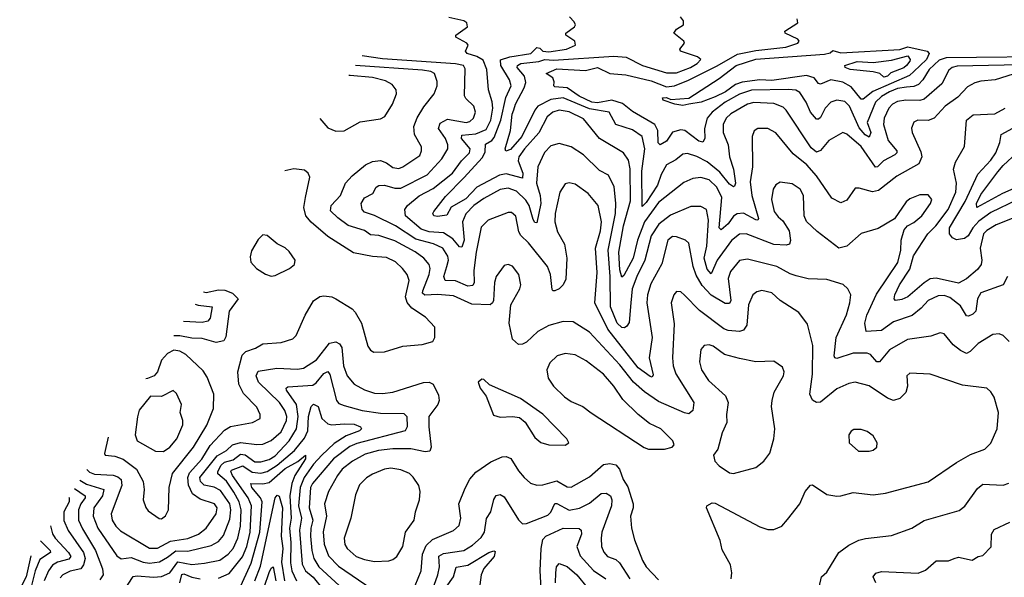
# Model space of a CAD drawing. Extents: x 1246169 to 1426871, y 660025 to 763458.
# Tile 119 of 256: x 1282355 to 1287211, y 717763 to 720511. Entities that reach past the tile are written whole.
import ezdxf

# ---------------------------------------------------------------- set-up
doc = ezdxf.new("R2010")
doc.units = 0

msp = doc.modelspace()

# ---------------------------------------------------------------- linework, layer by layer
at = {"layer": '0CON20XD'}
for points in [[(1285365.8, 719775.8), (1285358.1, 719818.1), (1285333.8, 719855), (1285215.4, 719925), (1285135, 720023.1), (1285065, 720057.1), (1285015, 720064.3), (1284985, 720054.8), (1284957, 720033), (1284915, 719953.4), (1284844.3, 719875), (1284817.2, 719835), (1284813, 719815), (1284836.5, 719755), (1284835, 719729.1), (1284755, 719750.9), (1284721.8, 719745), (1284609.6, 719685), (1284555, 719627.5), (1284482.7, 719587.3), (1284461.9, 719548.1), (1284415, 719541), (1284398.1, 719545), (1284392.9, 719555), (1284397.5, 719565), (1284455, 719640), (1284545, 719730.9), (1284638.2, 719831.8), (1284650.6, 719859.4), (1284652, 719898), (1284683.8, 719916.2), (1284695, 719930.2), (1284728.9, 720015), (1284753.1, 720126.9), (1284778.4, 720185), (1284771.6, 720215), (1284727.7, 720285), (1284726.7, 720313.3), (1284771.8, 720328.2), (1284876.3, 720343.7), (1284905, 720373.8), (1284920.4, 720370.4), (1284935.4, 720355), (1284965, 720352.4), (1285051.2, 720365), (1285096.2, 720385), (1285093.3, 720405), (1285048.8, 720435), (1285048.8, 720445), (1285091.2, 720475), (1285096.2, 720485), (1285090.3, 720500.3), (1285066, 720525)], [(1287365, 720290.8), (1286977.7, 720282.3), (1286954.5, 720275.5), (1286937.4, 720262.6), (1286902.5, 720195), (1286815, 720119.8), (1286795, 720113.1), (1286725.6, 720114.4), (1286685, 720108.5), (1286659.6, 720095), (1286640.8, 720075), (1286617.9, 720025), (1286615.8, 719995), (1286639, 719915), (1286681.5, 719865), (1286681.2, 719855), (1286671.5, 719845), (1286614.6, 719815), (1286585, 719786.2), (1286575, 719784.6), (1286505, 719885.2), (1286435, 719946), (1286415, 719954.6), (1286345, 719916.2), (1286303.8, 719866.2), (1286285, 719857.4), (1286258.7, 719878.7), (1286136, 720065), (1286120.5, 720080.5), (1286075, 720098.7), (1285975, 720103.3), (1285945, 720094.8), (1285862.3, 720047.7), (1285839.8, 720025), (1285824.3, 719995), (1285824.8, 719955), (1285849.7, 719895), (1285856.4, 719835), (1285875.5, 719775), (1285885.3, 719705), (1285879.8, 719690.2), (1285875, 719687.1), (1285855, 719700.4), (1285808.8, 719758.8), (1285745, 719810.5), (1285695, 719836.5), (1285648.3, 719851.7), (1285625, 719847.5), (1285590.3, 719819.7), (1285545.8, 719795), (1285518.5, 719748.5), (1285501.3, 719695), (1285445, 719609.7), (1285425, 719590), (1285423.6, 719765), (1285438.1, 719875), (1285424.8, 719934.8), (1285378.1, 719968.1), (1285295, 719994.7), (1285263.1, 720055), (1285165, 720071.8), (1285035, 720126.3), (1284975, 720117.9), (1284910.4, 720085), (1284895, 720064.7), (1284832.3, 719935), (1284775, 719871), (1284753.3, 719863.3), (1284750.3, 719875), (1284776.5, 719965), (1284784.2, 720045), (1284792.9, 720067.1), (1284800.2, 720095), (1284843.6, 720175), (1284851.8, 720201.8), (1284845, 720232.7), (1284808.2, 720275), (1284809.7, 720285), (1284826.7, 720295), (1284915.9, 720304.1), (1284944.9, 720315.1), (1284988, 720312), (1285285, 720331.7), (1285346.5, 720326.5), (1285426.5, 720285), (1285545, 720249.3), (1285595, 720249.5), (1285663.2, 720275), (1285696.9, 720295), (1285714.4, 720315), (1285697.9, 720327.9), (1285613.8, 720355), (1285611.2, 720365), (1285633.3, 720395), (1285631.2, 720405), (1285581.2, 720445), (1285595, 720464), (1285628.8, 720485), (1285628.8, 720505), (1285613.8, 720525)], [(1287226.4, 719245), (1287205, 719204.5), (1287095, 719164.5), (1287078.8, 719135), (1287070, 719075), (1287055, 719058.9), (1287035, 719049.6), (1287025, 719051.8), (1286995, 719101.1), (1286942.4, 719142.4), (1286915, 719151.8), (1286885, 719150), (1286835, 719127.7), (1286800.9, 719089.1), (1286757, 719053), (1286665, 719021.7), (1286605, 718979.6), (1286530, 718975), (1286522.5, 719015), (1286532.6, 719055), (1286581.2, 719158.8), (1286635, 719238), (1286685.7, 719315), (1286701.3, 719375), (1286702.9, 719425), (1286717.5, 719475), (1286733.8, 719495), (1286765, 719511.1), (1286804.5, 719545), (1286847.5, 719605), (1286854.3, 719625), (1286835, 719648.6), (1286795, 719647.5), (1286745, 719628.1), (1286727.2, 719612.8), (1286669.7, 719530.3), (1286588.9, 719481.1), (1286505, 719457.3), (1286434.7, 719395.3), (1286395, 719384.4), (1286287.5, 719467.5), (1286236, 719516), (1286223.6, 719545), (1286221.1, 719645), (1286205, 719676.5), (1286165, 719702.1), (1286105, 719709.5), (1286085, 719697.5), (1286071.2, 719675), (1286063.4, 719625), (1286076.1, 719565), (1286095, 719539.1), (1286119.5, 719519.5), (1286150.2, 719470.2), (1286156.8, 719423.2), (1286151.4, 719405), (1286135, 719399.3), (1286075, 719402.9), (1285938, 719455), (1285905, 719454.7), (1285865, 719423.4), (1285795, 719326.3), (1285765, 719258.2), (1285745, 719280.8), (1285731.5, 719335), (1285743.2, 719395), (1285752.2, 719522.2), (1285742.9, 719575), (1285715, 719590.9), (1285665, 719589.7), (1285565, 719548.3), (1285507.5, 719502.5), (1285468.7, 719445), (1285438.5, 719325), (1285398.1, 719245), (1285376, 719185), (1285368.4, 719115), (1285361.5, 719018.5), (1285349.8, 719000.2), (1285337.2, 718992.8), (1285325, 718994), (1285302.5, 719015), (1285268.4, 719095), (1285267, 719245), (1285257.8, 719375), (1285293.3, 719555), (1285295.9, 719605.9), (1285286.5, 719686.5), (1285258.9, 719745), (1285215, 719768.5), (1285135, 719844.6), (1285075, 719884.5), (1285015, 719900), (1284975, 719888.5), (1284943.4, 719856.6), (1284911.1, 719785), (1284904.8, 719705), (1284922.4, 719645), (1284925.1, 719605), (1284905, 719509.2), (1284895, 719511.4), (1284886.9, 719526.9), (1284868.6, 719595), (1284852.2, 719622.2), (1284805, 719666.2), (1284765, 719680.4), (1284725, 719674.4), (1284645, 719630.5), (1284595, 719595.6), (1284555, 719554.2), (1284539.3, 719515), (1284546.8, 719425), (1284535, 719389.2), (1284525, 719391.4), (1284490.7, 719430.7), (1284445, 719460.8), (1284375, 719465.5), (1284335, 719478.7), (1284258.5, 719545), (1284255.4, 719575), (1284268.2, 719595), (1284325, 719643.4), (1284395, 719678.3), (1284489.8, 719755), (1284534.3, 719815.7), (1284574, 719855), (1284576.9, 719875), (1284534.2, 719925), (1284535, 719942.3), (1284605, 719948.7), (1284655, 719969), (1284679.6, 720015), (1284688.8, 720075), (1284686, 720106), (1284666.8, 720165), (1284658.8, 720265), (1284641.3, 720311.3), (1284609.4, 720329.4), (1284562, 720345), (1284553.8, 720355), (1284566.2, 720385), (1284561.2, 720395), (1284506.7, 720425), (1284506.2, 720435), (1284564, 720475), (1284560, 720495), (1284546, 720505), (1284471.1, 720521.1)], [(1287525, 720329.9), (1286925, 720323.6), (1286889.2, 720310.8), (1286840, 720265), (1286809.6, 720215), (1286788.2, 720191.8), (1286765, 720182.3), (1286728.4, 720178.4), (1286685, 720171.2), (1286645, 720155.8), (1286605, 720132.2), (1286575, 720103.8), (1286534.5, 720005), (1286552.4, 719955), (1286545, 719932.3), (1286525, 719943.9), (1286495, 719978.3), (1286447, 720085), (1286425, 720107.3), (1286385, 720114.7), (1286355.7, 720105), (1286328.1, 720075), (1286305, 720028.2), (1286295, 720020), (1286285, 720021.5), (1286255.2, 720055), (1286233.8, 720105), (1286202.3, 720152.3), (1286183.2, 720163.2), (1286147.1, 720167.1), (1285965, 720163.2), (1285905.3, 720144.7), (1285835, 720104.9), (1285770.4, 720055), (1285745.6, 720025), (1285732.1, 719975), (1285734.6, 719925), (1285725, 719907.8), (1285705, 719912.2), (1285634.7, 719965.3), (1285615, 719967.3), (1285575, 719957.4), (1285545, 719912.7), (1285513.4, 719893.4), (1285504.8, 719904.8), (1285501.7, 719965), (1285487.5, 719995), (1285377.8, 720057.8), (1285327.9, 720097.9), (1285275, 720113.9), (1285205, 720100.9), (1285176.6, 720105), (1285115, 720133.8), (1285055, 720174.8), (1284995, 720180.8), (1284988.8, 720185), (1284991.2, 720205), (1284983.8, 720225), (1284951.4, 720245), (1285005, 720268.5), (1285145, 720261.3), (1285205, 720274.5), (1285266, 720246), (1285345, 720238.5), (1285469.4, 720209.4), (1285545, 720180.3), (1285585, 720184.2), (1285653.2, 720213.2), (1285795, 720283.8), (1285895, 720341.4), (1285985, 720358.9), (1286133.3, 720375), (1286193.3, 720395), (1286200, 720405), (1286193.3, 720415), (1286130, 720445), (1286128.8, 720455), (1286193.3, 720495), (1286190, 720515)], [(1287234.5, 718925), (1287205, 718954.2), (1287185, 718962.5), (1287155, 718959.4), (1287082.5, 718915), (1287041.9, 718875), (1287025, 718866.5), (1286995, 718880), (1286959.3, 718909.3), (1286915, 718962.5), (1286895, 718967.5), (1286848.5, 718951.5), (1286734.2, 718935), (1286645, 718883.2), (1286595, 718824.6), (1286582.5, 718825), (1286550.8, 718860.8), (1286535, 718867.7), (1286465, 718867.1), (1286385, 718841.1), (1286375, 718844.4), (1286371.2, 718855), (1286381.2, 718945), (1286433.3, 719056.7), (1286449.7, 719115), (1286453.5, 719155), (1286439.4, 719185), (1286415.9, 719205.9), (1286335, 719230.3), (1286244.1, 719234.1), (1286185, 719247.8), (1286155, 719257.8), (1286088.6, 719295), (1285945, 719330.3), (1285905, 719323.8), (1285860.5, 719269.5), (1285849.4, 719235), (1285862.6, 719127.4), (1285855, 719111.8), (1285835, 719111.9), (1285765, 719153.7), (1285721.2, 719201.2), (1285691.9, 719251.9), (1285676.1, 719295), (1285655, 719409.2), (1285638, 719425), (1285595, 719441.5), (1285575, 719442.1), (1285551.3, 719425), (1285522.1, 719307.9), (1285468.5, 719208.5), (1285450.6, 719155), (1285447.4, 719115), (1285473.7, 718945), (1285459.3, 718845), (1285478.8, 718761.2), (1285475, 718750), (1285465, 718753.1), (1285405, 718795.6), (1285255.3, 718985.3), (1285191.6, 719115), (1285203.5, 719265), (1285194.8, 719385), (1285219.1, 719470.9), (1285224.4, 719514.4), (1285207.5, 719595), (1285158.2, 719655), (1285095, 719700.5), (1285065, 719706.4), (1285045, 719701.9), (1285019.2, 719660.8), (1284996.7, 719555), (1284994.3, 719515), (1285007.9, 719465), (1285041.4, 719405), (1285053.7, 719335), (1285048.5, 719231.5), (1285035.3, 719204.7), (1285015, 719184.4), (1284995, 719174.3), (1284985, 719174.2), (1284980.5, 719180.5), (1284973.5, 719255), (1284958.4, 719295), (1284865, 719412), (1284826.7, 719446.7), (1284817.5, 719465), (1284802, 719542), (1284780.9, 719560.9), (1284765, 719560.4), (1284665, 719522.9), (1284630.9, 719489.1), (1284606.2, 719365), (1284595.5, 719275), (1284595.8, 719215), (1284589.3, 719200.8), (1284565, 719197.4), (1284505, 719224.2), (1284453.1, 719225), (1284447.3, 719245), (1284462.4, 719295), (1284469.4, 719325), (1284467.3, 719345), (1284441.3, 719385), (1284396.2, 719406.2), (1284309.6, 719429.6), (1284208, 719495), (1284105, 719545.2), (1284055, 719562.5), (1284044.1, 719575), (1284039.4, 719605), (1284055, 719632.5), (1284096.2, 719655), (1284113.1, 719685), (1284126.1, 719693.9), (1284153.8, 719696.2), (1284205, 719681.1), (1284235, 719680.3), (1284365, 719746.2), (1284437.8, 719825), (1284466.4, 719875), (1284466.8, 719895), (1284455.2, 719925), (1284420, 719975), (1284428.3, 720001.7), (1284465, 720021.2), (1284556.7, 720005), (1284575, 720009.7), (1284593.8, 720025), (1284603.9, 720055), (1284595.5, 720084.5), (1284555, 720122.5), (1284549.1, 720135), (1284551.7, 720268.3), (1284543.5, 720285), (1284504.1, 720294.1), (1284145, 720318.2), (1284043.6, 720333.5)], [(1285625, 720088.2), (1285586.7, 720095), (1285528.8, 720115), (1285524.6, 720125.4), (1285545, 720126.7), (1285567, 720117), (1285655, 720124.6), (1285805, 720221.1), (1285889, 720285), (1285985, 720315.6), (1286325, 720341.4), (1286352.3, 720347.7), (1286365, 720359.1), (1286405, 720348.1), (1286695, 720363.8), (1286735, 720376.4), (1286831.2, 720355), (1286840.7, 720345), (1286826.8, 720315), (1286765.5, 720255), (1286743.3, 720236.7), (1286562.8, 720157.2), (1286515, 720119.7), (1286505, 720119.2), (1286455, 720180.2), (1286415, 720203.5), (1286355, 720213.9), (1286305, 720192.9), (1286295, 720196.4), (1286273.5, 720225), (1286235, 720236.1), (1286065, 720211.5), (1286005, 720214.1), (1285917.7, 720202.3), (1285885, 720190.9), (1285835.8, 720155), (1285785, 720131.5), (1285715.3, 720104.7), (1285655, 720094.1), (1285625, 720088.2)], [(1286617.2, 720227.2), (1286596.9, 720245), (1286565, 720253.5), (1286451.2, 720265), (1286425.8, 720275), (1286424, 720285), (1286485, 720304.4), (1286565, 720299.5), (1286655, 720311), (1286735, 720332.3), (1286746.8, 720315), (1286745.7, 720305.7), (1286729.3, 720285), (1286715, 720273.4), (1286651.5, 720248.5), (1286635, 720232.5), (1286617.2, 720227.2)], [(1285863.6, 717755), (1285867.3, 717785), (1285860.9, 717825), (1285818.8, 717898.8), (1285810.3, 717945), (1285743.1, 718105), (1285744.2, 718115.8), (1285770.3, 718129.7), (1285785, 718128.5), (1286005, 718011.5), (1286045, 717998.9), (1286075, 717998.1), (1286114.5, 718015.5), (1286142.5, 718047.5), (1286203.1, 718125), (1286229.4, 718185), (1286255, 718217.5), (1286265, 718219.2), (1286335, 718171.5), (1286385, 718162.2), (1286405, 718164.4), (1286465, 718181.5), (1286565, 718170), (1286625, 718178.2), (1286835, 718233.6), (1286975, 718328.8), (1287045, 718368.2), (1287115, 718394.4), (1287145, 718424.2), (1287175.9, 718495), (1287183.1, 718575), (1287160.6, 718650.6), (1287145, 718677.1), (1287125, 718694.4), (1287005, 718710), (1286845.8, 718764.2), (1286745, 718768.1), (1286730.8, 718755), (1286733.5, 718705), (1286725.7, 718674.3), (1286695.7, 718644.3), (1286664.6, 718634.6), (1286635, 718645.4), (1286545, 718706.2), (1286475, 718724.5), (1286445, 718718.8), (1286385, 718691.5), (1286305, 718625.5), (1286285, 718624.5), (1286265.4, 718635.4), (1286251.8, 718665), (1286265.2, 718764.8), (1286267.2, 718905), (1286239.8, 719009.8), (1286197.4, 719067.4), (1286105, 719127.5), (1286064, 719165), (1286015, 719176.9), (1285990.5, 719169.5), (1285971.1, 719155), (1285950, 719105), (1285941.6, 719005), (1285925, 718980.4), (1285905, 718973.6), (1285848.6, 718978.6), (1285827.8, 718987.8), (1285707.1, 719077.1), (1285633.3, 719153.3), (1285615, 719170), (1285595, 719171.4), (1285580.6, 719155), (1285568.5, 719115), (1285582.6, 719012.6), (1285574.2, 718845), (1285578.1, 718805), (1285591.6, 718765), (1285679.1, 718625), (1285675.3, 718585), (1285655, 718569.3), (1285633.1, 718573.1), (1285505, 718628.9), (1285436.1, 718676.1), (1285382.4, 718725), (1285315, 718809.4), (1285165, 718971.5), (1285085, 719021.2), (1285035, 719023.1), (1284965, 719003.8), (1284910.5, 718975), (1284855, 718921.9), (1284835, 718911.4), (1284815, 718910.8), (1284785, 718936.2), (1284768.5, 719015), (1284777.8, 719105), (1284821.9, 719185), (1284826.9, 719205), (1284816.9, 719255), (1284785, 719295.7), (1284765, 719304.2), (1284745, 719299.2), (1284705.3, 719244.7), (1284696.2, 719215), (1284692.7, 719127.3), (1284687.8, 719115), (1284674.7, 719105.3), (1284585, 719109.2), (1284495, 719149.7), (1284415, 719156.4), (1284353.9, 719153.9), (1284342.5, 719162.5), (1284342.8, 719175), (1284375.2, 719255), (1284380, 719285), (1284374, 719305), (1284349.2, 719335), (1284305, 719367.2), (1284205, 719421), (1284126.8, 719446.8), (1284085, 719450.2), (1284055, 719471.4), (1283975, 719496.7), (1283924.5, 719534.5), (1283888.7, 719568.7), (1283890.9, 719595), (1283937.3, 719645), (1283962.8, 719705), (1283995, 719740.8), (1284060.8, 719795), (1284095, 719812.2), (1284135, 719817.1), (1284165, 719806.2), (1284195, 719782.5), (1284225, 719778.1), (1284245.6, 719785), (1284327.9, 719842.1), (1284337.5, 719865), (1284336.2, 719885), (1284302.7, 719945), (1284298.4, 719985), (1284315, 720026.7), (1284348.5, 720081.5), (1284399.5, 720145), (1284413.5, 720185), (1284413.4, 720206.6), (1284400.4, 720245), (1284383.1, 720255), (1284342.6, 720262.6), (1284010.7, 720284.7)], [(1283835.6, 720024), (1283875, 719977.5), (1283915, 719961.2), (1283955, 719964), (1284035, 720007.1), (1284135, 720022.2), (1284156.1, 720033.9), (1284194.6, 720095), (1284214.4, 720145), (1284212.5, 720165), (1284191.7, 720191.7), (1284159.4, 720209.4), (1284095, 720226.6), (1283985.8, 720235.8), (1283978, 720235.9)], [(1287255, 720242.4), (1287165.3, 720214.7), (1287095, 720208), (1287065, 720199.2), (1287030.1, 720179.9), (1286981.7, 720128.3), (1286919.5, 720085), (1286865, 720026.2), (1286835, 720013.8), (1286785, 720015.4), (1286765, 720005.6), (1286753.8, 719976.2), (1286756.5, 719955), (1286799.5, 719860.5), (1286804.7, 719835), (1286789, 719801), (1286680.7, 719739.3), (1286591.1, 719668.9), (1286561.8, 719661.8), (1286495, 719680), (1286475, 719680), (1286435, 719620.8), (1286405, 719608.9), (1286360.7, 719630.7), (1286285, 719741.2), (1286236.5, 719795), (1286169.9, 719849.9), (1286085, 719952.7), (1286045, 719975.4), (1285995, 719974.5), (1285977.3, 719962.7), (1285967.3, 719935), (1285969.7, 719785), (1285958.2, 719711.7), (1285966.3, 719645), (1285999.6, 719530.4), (1285996.3, 719523.7), (1285985, 719524.3), (1285925, 719557.6), (1285893.7, 719553.7), (1285875, 719542.4), (1285848.8, 719505), (1285815, 719475.5), (1285805.4, 719485.4), (1285818.3, 719635), (1285793.8, 719685), (1285755, 719721.1), (1285715, 719733.3), (1285675, 719728), (1285630.9, 719709.1), (1285505, 719609.5), (1285436.1, 719515), (1285402.9, 719425), (1285380.5, 719335), (1285335, 719249.6), (1285325, 719241.5), (1285315, 719278.8), (1285310.6, 719365), (1285333.6, 719495), (1285367.6, 719617.6), (1285365.8, 719775.8)], [(1287345, 719568.3), (1287170.2, 719499.8), (1287125, 719472), (1287108.8, 719455), (1287091.4, 719385), (1287100, 719325), (1287096.5, 719305), (1287079.5, 719280.5), (1287025, 719234.1), (1286985, 719212.8), (1286875, 719237), (1286845.6, 719234.4), (1286815, 719214.8), (1286735, 719144.8), (1286705, 719131.6), (1286675, 719126.9), (1286667.8, 719135), (1286671.1, 719155), (1286693.5, 719205), (1286745, 719282), (1286762.4, 719347.6), (1286834, 719455), (1286874, 719495), (1286934.5, 719575), (1286971.7, 719661.7), (1286975.8, 719705.8), (1286960.8, 719775), (1286970.9, 719809.1), (1287015, 719886.7), (1287024.2, 720015.8), (1287058, 720042), (1287165, 720047.4), (1287214.8, 720075.2)], [(1287275, 719623.8), (1287145, 719560), (1287085, 719518.3), (1287056.1, 719485), (1287032.4, 719445), (1287015, 719431.9), (1286975, 719425.2), (1286955.9, 719435.9), (1286940.4, 719455), (1286940.3, 719485), (1287017.6, 719615), (1287080.1, 719749.9), (1287145, 719819.3), (1287170, 719855), (1287189.4, 719905), (1287195.3, 719944.7), (1287253, 719977)], [(1287355, 719721.4), (1287201.4, 719655), (1287075, 719585.7), (1287073.1, 719605), (1287095, 719649.8), (1287179.2, 719760.8), (1287205, 719792.8), (1287273.3, 719855)], [(1282686.5, 718293.4), (1282700.4, 718280.4), (1282725, 718270.6), (1282816, 718266), (1282838.8, 718258.8), (1282856.6, 718245), (1282858.4, 718215), (1282805.8, 718075), (1282811.6, 718045), (1282829.4, 718015), (1282852.3, 717992.3), (1282995, 717906.5), (1283035, 717906.4), (1283098.8, 717941.2), (1283185, 717953.9), (1283237.1, 717975), (1283274.7, 718005), (1283324.8, 718075.2), (1283329.8, 718105), (1283316.7, 718125), (1283245, 718148.3), (1283208.2, 718175), (1283187.5, 718217.5), (1283184.5, 718255), (1283193, 718277), (1283253.3, 718345), (1283295, 718412.4), (1283365, 718488), (1283395, 718505.3), (1283504, 718526), (1283540.8, 718545), (1283541.9, 718565), (1283525, 718600.8), (1283458.7, 718668.7), (1283436.5, 718715), (1283430.4, 718775), (1283452, 718858), (1283470.8, 718875), (1283517.9, 718892.1), (1283555, 718913.5), (1283645, 718920.8), (1283702.4, 718937.6), (1283718.9, 718955), (1283763.4, 719055), (1283805, 719124.7), (1283835, 719146.1), (1283855, 719150.4), (1283895, 719144.5), (1283915, 719135.5), (1283995.2, 719085.2), (1284009.5, 719069.5), (1284041.8, 719015), (1284072.6, 718902.6), (1284085, 718882), (1284102.1, 718872.1), (1284155, 718873.3), (1284245, 718902.3), (1284339.4, 718910.6), (1284392.5, 718925), (1284403.3, 718945), (1284402.5, 718995), (1284355.8, 719045), (1284288.6, 719088.6), (1284266.4, 719116.4), (1284258.2, 719145), (1284275.7, 719225.8), (1284266.6, 719255), (1284243.8, 719285), (1284208.2, 719318.2), (1284165, 719338.4), (1284095, 719343.6), (1284002.2, 719362.2), (1283875, 719442.4), (1283792.6, 719512.6), (1283766.1, 719545), (1283756.1, 719585), (1283764.5, 719635), (1283785.6, 719735.6), (1283778.8, 719755), (1283759.1, 719769.1), (1283706.5, 719776.5), (1283662.2, 719765.8)], [(1283595, 719247.5), (1283615, 719250.8), (1283686.7, 719285), (1283710, 719305), (1283714, 719325), (1283685, 719368.8), (1283665, 719386), (1283625, 719406.2), (1283575, 719448), (1283555, 719451.2), (1283532.1, 719427.9), (1283498.3, 719371.7), (1283492.7, 719342.7), (1283495.9, 719315.9), (1283523.3, 719285), (1283566.8, 719256.8), (1283595, 719247.5)], [(1283261.4, 719169.4), (1283275, 719167), (1283335, 719178.9), (1283367.6, 719177.6), (1283405, 719163.2), (1283432.4, 719135), (1283388, 719075), (1283371.5, 718948.5), (1283361.5, 718928.5), (1283325, 718920), (1283255, 718939.7), (1283205, 718941.1), (1283145, 718953.7), (1283115.9, 718952.7)], [(1283220.7, 719108.8), (1283235, 719103.9), (1283305.2, 719095.2), (1283295, 719039.5), (1283283.3, 719025), (1283255, 719017.9), (1283163.9, 719024.2)], [(1282652.2, 718240.8), (1282685, 718222.4), (1282769.7, 718195), (1282764.4, 718165), (1282720.6, 718105), (1282718, 718065), (1282740.9, 718005), (1282835, 717867.9), (1282855, 717853.6), (1282905, 717861), (1282965, 717837.9), (1282995, 717833.2), (1283045, 717839), (1283085, 717862), (1283125, 717892.7), (1283185, 717891), (1283299.7, 717920.3), (1283335, 717938.8), (1283360.7, 717969.3), (1283391.2, 718048.8), (1283396.7, 718095), (1283391.2, 718125), (1283345, 718191.3), (1283315, 718207), (1283265, 718216.5), (1283246.4, 718235), (1283244.5, 718255), (1283329.3, 718360.7), (1283375, 718388.3), (1283405, 718416), (1283445, 718427.7), (1283525, 718416.6), (1283555, 718419.2), (1283595, 718437.1), (1283645, 718480.3), (1283671.1, 718535), (1283672.3, 718555), (1283663.6, 718585), (1283637, 718625), (1283533.8, 718725), (1283521.4, 718755), (1283531.9, 718778.1), (1283624.1, 718794.1), (1283725, 718788.9), (1283755, 718794.1), (1283818.9, 718835), (1283883.7, 718916.3), (1283913.6, 718923.6), (1283933.2, 718913.2), (1283943.8, 718895), (1283952.3, 718805), (1283970, 718755), (1284004.4, 718715), (1284055, 718686.9), (1284105, 718670), (1284145, 718668.4), (1284195, 718675.4), (1284346.5, 718723.5), (1284375, 718724), (1284394.8, 718714.8), (1284420, 718660), (1284424.2, 718635), (1284418, 718615), (1284373.8, 718555), (1284372.5, 718505), (1284385.3, 718405), (1284377.5, 718385), (1284355, 718380.8), (1284285, 718395.2), (1284195, 718396.7), (1284125, 718387.8), (1284059.6, 718370.4), (1283996.1, 718335), (1283945.9, 718295), (1283922.3, 718265), (1283878.2, 718185), (1283858.1, 718125), (1283868, 718065), (1283852.5, 717987.5), (1283856.1, 717926.1), (1283878.2, 717868.2), (1283927.3, 717817.3), (1284093.5, 717705)], [(1282790.9, 718453.9), (1282773.1, 718373.1), (1282777.5, 718365), (1282825, 718360), (1282865, 718344.7), (1282931.1, 718295), (1282964.6, 718235), (1282969.5, 718195), (1282964.3, 718145), (1282976.9, 718106.9), (1282989.7, 718089.7), (1283043, 718053), (1283055, 718050.8), (1283075, 718066.2), (1283090, 718095), (1283093.2, 718205), (1283108.2, 718275), (1283212, 718405), (1283277.8, 718512.2), (1283310.7, 718595), (1283312, 718665), (1283279.4, 718749.4), (1283259.9, 718779.9), (1283175, 718861.3), (1283145, 718877.8), (1283115, 718882.9), (1283085, 718865.8), (1283055, 718833.8), (1283034.8, 718775.2), (1283018.8, 718755), (1282985, 718741.9), (1282977.9, 718741.2)], [(1285875, 718274.2), (1285985, 718304.2), (1286025, 718336), (1286054.3, 718375), (1286074.4, 718445.6), (1286080, 718495), (1286063.1, 718605), (1286065.6, 718635), (1286076.7, 718675), (1286121.4, 718755), (1286125.6, 718775), (1286117.8, 718797.8), (1286075, 718828.8), (1285985, 718824.5), (1285905, 718840.4), (1285831.5, 718861.5), (1285775, 718901.5), (1285755, 718908.5), (1285731.2, 718905), (1285715, 718886.2), (1285707.9, 718825), (1285717.9, 718785), (1285752.8, 718732.8), (1285836.8, 718656.8), (1285849.4, 718625), (1285841.4, 718565), (1285843.1, 718525), (1285820, 718475), (1285798.8, 718395), (1285776.7, 718365), (1285783.3, 718335), (1285805, 718312), (1285855, 718277.5), (1285875, 718274.2)], [(1285456.1, 718393.9), (1285535, 718394.4), (1285573.3, 718405), (1285583.3, 718415), (1285576, 718435), (1285516.9, 718495), (1285460.7, 718520.7), (1285405, 718564.6), (1285329.7, 718639.7), (1285285.5, 718705.5), (1285235, 718763.8), (1285149.6, 718829.6), (1285095, 718858.5), (1285045, 718866.4), (1285005.3, 718854.7), (1284969.5, 718820.5), (1284954.4, 718785), (1284961.9, 718745), (1284987.8, 718705), (1285041.9, 718651.9), (1285075, 718630), (1285133.3, 718605), (1285173, 718573), (1285435, 718401.8), (1285456.1, 718393.9)], [(1282865, 717691.5), (1282915, 717766.2), (1282935, 717770.9), (1283015, 717763.3), (1283055, 717766.1), (1283095, 717785.2), (1283135, 717839.2), (1283204.8, 717825.2), (1283266.9, 717833.1), (1283342.5, 717847.5), (1283383.6, 717876.4), (1283408.5, 717905), (1283431.3, 717955), (1283444.9, 718015), (1283447.4, 718095), (1283438.2, 718135), (1283412, 718182), (1283375, 718236.2), (1283332.1, 718272.1), (1283331.7, 718285), (1283349.1, 718315), (1283365, 718329.5), (1283408.8, 718341.2), (1283445, 718370.3), (1283466.5, 718366.5), (1283515, 718332.1), (1283545, 718332.7), (1283585, 718344), (1283615, 718360.7), (1283684.5, 718435), (1283720.7, 718495), (1283728, 718555), (1283719.8, 718615), (1283670.4, 718685), (1283670, 718695), (1283677.7, 718702.3), (1283800.5, 718709.5), (1283818, 718722), (1283855, 718767.6), (1283875, 718776.4), (1283885, 718762.5), (1283917.6, 718635), (1283929.1, 718619.1), (1283955, 718609), (1284045, 718585.6), (1284135, 718571.5), (1284250.3, 718570.3), (1284264.4, 718555), (1284265.8, 718504.2), (1284256.5, 718485), (1284017.9, 718422.1), (1283983.3, 718406.7), (1283903.4, 718346.6), (1283798.7, 718225), (1283789.3, 718205), (1283783.7, 718105), (1283801.1, 718045), (1283790.9, 718005), (1283789.2, 717965), (1283795.4, 717895.4), (1283805.9, 717855.9), (1283831, 717815), (1283971.8, 717685)], [(1285045, 718414), (1285063.3, 718425), (1285054, 718445), (1284935, 718567.1), (1284825, 718644.3), (1284672.2, 718712.2), (1284645, 718737.5), (1284635, 718740), (1284616.7, 718725), (1284626.2, 718695), (1284655.6, 718655.6), (1284692.7, 718562.7), (1284725, 718551.4), (1284785, 718555.8), (1284819.7, 718549.7), (1284847.4, 718527.4), (1284895, 718452.5), (1284925, 718427.5), (1284965, 718415.7), (1285045, 718414)], [(1283065, 718383.3), (1283096.5, 718403.5), (1283130.3, 718445), (1283159.6, 718515), (1283160, 718535), (1283146.2, 718575), (1283153.3, 718615), (1283128.3, 718668.3), (1283113, 718683), (1283055, 718654), (1283000.5, 718655), (1282945, 718585.8), (1282936.5, 718553.5), (1282924.6, 718465), (1282935, 718435.7), (1283024.8, 718384.8), (1283065, 718383.3)], [(1283335, 717758.6), (1283387.6, 717782.4), (1283453.8, 717863.8), (1283474.7, 717915.3), (1283492.4, 717985), (1283498.4, 718115), (1283482.3, 718155), (1283404.6, 718265), (1283396.5, 718285), (1283399.8, 718290.2), (1283455, 718311.8), (1283501.4, 718281.4), (1283544.6, 718275.4), (1283575, 718285.1), (1283625.3, 718314.7), (1283711.4, 718388.6), (1283760.6, 718449.4), (1283775.7, 718485), (1283780.3, 718555), (1283792.5, 718605), (1283805, 718616.6), (1283828, 718605), (1283844.8, 718544.8), (1283875, 718519.4), (1283895, 718514.8), (1283955, 718520), (1284005, 718516.9), (1284035.6, 718505), (1284041.5, 718495), (1284030.6, 718485), (1283965, 718459.7), (1283907, 718423), (1283844.9, 718365.1), (1283805, 718321.2), (1283758.8, 718255), (1283738.7, 718205), (1283731.1, 718115), (1283745.4, 718055), (1283734.6, 717995), (1283747.9, 717827.9), (1283765.2, 717795), (1283803.3, 717763.3), (1283897.5, 717645)], [(1286545, 718383.8), (1286565, 718390), (1286582.5, 718405), (1286583.3, 718425), (1286565, 718460), (1286535, 718482), (1286505, 718491.2), (1286468.8, 718491.2), (1286455, 718483.3), (1286444, 718465), (1286446.7, 718425), (1286492.5, 718385), (1286545, 718383.8)], [(1283437.4, 717702.6), (1283497.3, 717832.7), (1283539.1, 717985), (1283551.3, 718135), (1283543.7, 718155), (1283500, 718205), (1283495.6, 718225), (1283555, 718224.3), (1283585, 718230.6), (1283665, 718299.5), (1283726.5, 718333.5), (1283765, 718364.2), (1283765, 718347.1), (1283712.8, 718265), (1283697.6, 718225), (1283687.6, 718165), (1283693.4, 718055), (1283686.4, 718005), (1283692.4, 717935), (1283690.4, 717835), (1283697.4, 717795), (1283720, 717745)], [(1284305, 717722.7), (1284334.8, 717795), (1284342.5, 717877.5), (1284360.7, 717919.3), (1284391.4, 717948.7), (1284495, 717993.2), (1284522.5, 718017.5), (1284531.5, 718055), (1284521.5, 718125), (1284552.9, 718202.9), (1284575, 718247.1), (1284605, 718280.6), (1284678.3, 718331.7), (1284735, 718356.8), (1284755, 718358), (1284777.8, 718347.8), (1284815, 718286.9), (1284842.5, 718255), (1284875, 718227.3), (1284905, 718216.2), (1284935, 718218.5), (1285005, 718238.4), (1285055, 718209.5), (1285075, 718206.5), (1285165, 718258.5), (1285235, 718319.2), (1285265, 718324.2), (1285295, 718316.7), (1285313.3, 718295), (1285331.2, 718245), (1285355, 718209.2), (1285380, 718125), (1285381.5, 718105), (1285367.5, 718065), (1285373, 718005), (1285387.5, 717947.5), (1285426.2, 717845), (1285445.5, 717815), (1285505, 717750)], [(1284105, 717841.1), (1284175, 717843.6), (1284195, 717850), (1284215, 717865.6), (1284244.7, 717915), (1284257.3, 717985), (1284300.6, 718045), (1284306.5, 718085), (1284326.5, 718145), (1284331.1, 718185), (1284323.1, 718215), (1284296.4, 718256.4), (1284276.9, 718275), (1284235, 718292.7), (1284185, 718300.4), (1284155, 718296.2), (1284095, 718271.5), (1284065, 718252.9), (1284031, 718219), (1284011.1, 718168.9), (1283988.9, 718055), (1283955.4, 717955), (1283959.1, 717925), (1283969.5, 717905), (1284015, 717866.2), (1284055, 717850.8), (1284105, 717841.1)], [(1282626.3, 718201), (1282678.5, 718165), (1282678.5, 718155), (1282657.5, 718125), (1282644.8, 718095), (1282646, 718045), (1282665, 718001.3), (1282730, 717895), (1282764.2, 717805), (1282767.8, 717775), (1282750.4, 717749.6)], [(1286297.5, 717715), (1286310, 717765), (1286335, 717787.5), (1286394.2, 717885.8), (1286445, 717921.2), (1286494.2, 717945.8), (1286525.8, 717954.2), (1286655, 717969.5), (1286754.7, 718005.3), (1286815, 718043.5), (1286987.8, 718092.2), (1287016.7, 718113.3), (1287078.9, 718201.1), (1287105, 718222.7), (1287205, 718217.5), (1287233.9, 718226.1)], [(1282597.6, 718156.8), (1282599.8, 718155), (1282599.4, 718135), (1282572.7, 718085), (1282573.6, 718043.6), (1282593.9, 717993.9), (1282669.5, 717885), (1282677.9, 717855), (1282670.3, 717825), (1282656.1, 717803.9), (1282605, 717792.8), (1282568, 717775), (1282555, 717760.4)], [(1283514.6, 717745), (1283543, 717817), (1283615, 718154), (1283625, 718167.1), (1283635, 718162.2), (1283652, 718105), (1283645.1, 717965), (1283653.6, 717905), (1283646.7, 717836.7), (1283661.3, 717745)], [(1284374.3, 717655), (1284418.1, 717775), (1284425.6, 717814.4), (1284423.1, 717866.9), (1284445, 717880.2), (1284545, 717895.7), (1284588.3, 717921.7), (1284631.2, 717958.8), (1284647.5, 717985), (1284657.3, 718052.7), (1284679.6, 718085), (1284692.9, 718147.1), (1284705, 718166.7), (1284725, 718170.9), (1284745, 718160), (1284815.9, 718045.9), (1284835, 718027.1), (1284855, 718028.6), (1284960.6, 718069.4), (1284975, 718084.5), (1284995, 718125.9), (1285005, 718127.3), (1285065, 718093.5), (1285116.3, 718103.7), (1285165, 718127.9), (1285223.5, 718176.5), (1285247.5, 718177.5), (1285268.8, 718165), (1285276.2, 718145), (1285274.1, 718115), (1285226.8, 717985), (1285222.8, 717955), (1285223.9, 717915), (1285236.4, 717886.4), (1285254.4, 717865), (1285295, 717850.3), (1285313.2, 717835), (1285363.5, 717755)], [(1282506.5, 718017), (1282517.7, 717977.7), (1282529.8, 717955), (1282595.9, 717885), (1282607.1, 717865), (1282597.5, 717852.5), (1282542.6, 717837.4), (1282517.7, 717822.3), (1282497, 717795), (1282476.8, 717745)], [(1284934.2, 717595), (1284922.7, 717795), (1284927, 717905), (1284935, 717950), (1284950, 717965), (1285035, 718005.3), (1285113.9, 718003.9), (1285124.6, 717994.6), (1285126, 717976), (1285102.4, 717915), (1285119.3, 717869.3), (1285185, 717795.9), (1285245.2, 717755.2)], [(1286577.3, 717735), (1286564.7, 717765), (1286576.7, 717783.3), (1286605, 717791.2), (1286786.4, 717783.6), (1286822.6, 717797.4), (1286875, 717843.8), (1286935.9, 717844.1), (1286964.5, 717855.5), (1286985, 717861.4), (1287052.1, 717847.9), (1287082.5, 717865), (1287105, 717870), (1287146.9, 717913.1), (1287147.6, 717975), (1287160.9, 717999.1), (1287238.1, 718035)], [(1282458.1, 717942.5), (1282505.2, 717895), (1282506.8, 717885), (1282455, 717850.4), (1282432, 717795), (1282413.2, 717723.2)], [(1282409.8, 717868.2), (1282387.6, 717765), (1282355.4, 717705)], [(1284459.3, 717715), (1284495.2, 717765), (1284507.6, 717812.4), (1284565, 717822.1), (1284669.5, 717885), (1284693, 717893), (1284699.6, 717889.6), (1284694.7, 717865), (1284644.1, 717805.9), (1284630.4, 717775), (1284624.2, 717725)], [(1283560.8, 717715), (1283585, 717787.1), (1283595, 717808.5), (1283605, 717814.2), (1283619.1, 717745)], [(1284997.4, 717735), (1285000, 717785), (1285002.1, 717815), (1285015, 717830.6), (1285055, 717815.8), (1285102.2, 717775), (1285153.3, 717713.3)], [(1283144.8, 717735), (1283155, 717777.3), (1283165, 717780), (1283205, 717763.3), (1283245, 717755.1)]]:
    msp.add_lwpolyline(points, dxfattribs=at)

doc.saveas('drawing.dxf')
